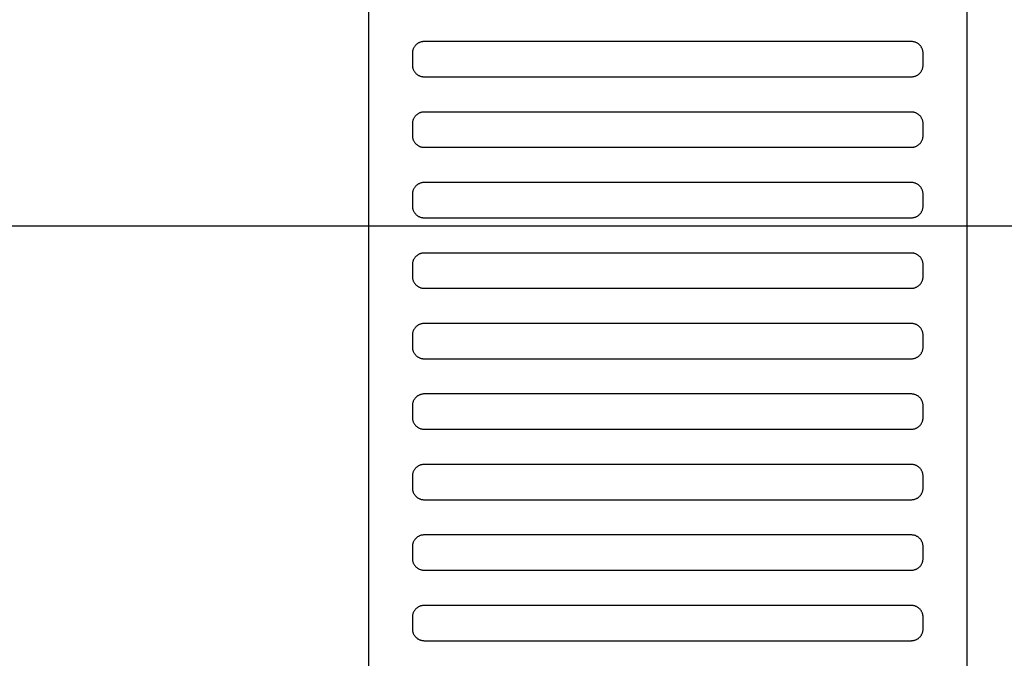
# Model space of a CAD drawing. Header units: millimetres. Extents: x -32221 to 212500, y 31663 to 93766.
# Tile 105 of 256: x 25279 to 25447, y 49896 to 50005. Entities that reach past the tile are written whole.
import ezdxf

# ---------------------------------------------------------------- set-up
doc = ezdxf.new("R2010")
doc.units = ezdxf.units.MM
doc.layers.add('osie', color=251, linetype='Continuous')
doc.layers.add('Wyposazenie', color=251, linetype='Continuous')

msp = doc.modelspace()

# ---------------------------------------------------------------- linework, layer by layer
at = {"layer": 'osie'}
msp.add_line((16083.354, 49969.721), (25617.915, 49969.721), dxfattribs=at)
at = {"layer": 'Wyposazenie'}
for points in [[(25440.804, 48833.117), (25440.804, 50348.076), (25338.804, 50348.076), (25338.804, 48833.117)], [(25431.304, 49995.076), (25431.407, 49995.079), (25431.508, 49995.087), (25431.608, 49995.099), (25431.707, 49995.117), (25431.803, 49995.139), (25431.898, 49995.166), (25431.991, 49995.198), (25432.082, 49995.234), (25432.17, 49995.274), (25432.257, 49995.318), (25432.34, 49995.366), (25432.422, 49995.418), (25432.5, 49995.474), (25432.576, 49995.533), (25432.648, 49995.596), (25432.718, 49995.663), (25432.784, 49995.732), (25432.847, 49995.805), (25432.906, 49995.88), (25432.962, 49995.959), (25433.014, 49996.04), (25433.062, 49996.124), (25433.106, 49996.21), (25433.147, 49996.298), (25433.182, 49996.389), (25433.214, 49996.482), (25433.241, 49996.577), (25433.263, 49996.674), (25433.281, 49996.772), (25433.293, 49996.872), (25433.301, 49996.974), (25433.304, 49997.076), (25433.304, 49999.076), (25433.301, 49999.179), (25433.293, 49999.281), (25433.281, 49999.381), (25433.263, 49999.479), (25433.241, 49999.576), (25433.214, 49999.671), (25433.182, 49999.764), (25433.147, 49999.854), (25433.106, 49999.943), (25433.062, 50000.029), (25433.014, 50000.113), (25432.962, 50000.194), (25432.906, 50000.273), (25432.847, 50000.348), (25432.784, 50000.421), (25432.718, 50000.49), (25432.648, 50000.556), (25432.576, 50000.619), (25432.5, 50000.679), (25432.422, 50000.735), (25432.34, 50000.787), (25432.257, 50000.835), (25432.17, 50000.879), (25432.082, 50000.919), (25431.991, 50000.955), (25431.898, 50000.986), (25431.803, 50001.013), (25431.707, 50001.036), (25431.608, 50001.053), (25431.508, 50001.066), (25431.407, 50001.074), (25431.304, 50001.076), (25348.304, 50001.076), (25348.201, 50001.074), (25348.1, 50001.066), (25347.999, 50001.053), (25347.901, 50001.036), (25347.804, 50001.013), (25347.709, 50000.986), (25347.617, 50000.955), (25347.526, 50000.919), (25347.437, 50000.879), (25347.351, 50000.835), (25347.267, 50000.787), (25347.186, 50000.735), (25347.108, 50000.679), (25347.032, 50000.619), (25346.959, 50000.556), (25346.89, 50000.49), (25346.824, 50000.421), (25346.761, 50000.348), (25346.701, 50000.273), (25346.646, 50000.194), (25346.594, 50000.113), (25346.545, 50000.029), (25346.501, 49999.943), (25346.461, 49999.854), (25346.425, 49999.764), (25346.394, 49999.671), (25346.367, 49999.576), (25346.344, 49999.479), (25346.327, 49999.381), (25346.314, 49999.281), (25346.306, 49999.179), (25346.304, 49999.076), (25346.304, 49997.076), (25346.306, 49996.974), (25346.314, 49996.872), (25346.327, 49996.772), (25346.344, 49996.674), (25346.367, 49996.577), (25346.394, 49996.482), (25346.425, 49996.389), (25346.461, 49996.298), (25346.501, 49996.21), (25346.545, 49996.124), (25346.594, 49996.04), (25346.646, 49995.959), (25346.701, 49995.88), (25346.761, 49995.805), (25346.824, 49995.732), (25346.89, 49995.663), (25346.959, 49995.596), (25347.032, 49995.533), (25347.108, 49995.474), (25347.186, 49995.418), (25347.267, 49995.366), (25347.351, 49995.318), (25347.437, 49995.274), (25347.526, 49995.234), (25347.617, 49995.198), (25347.709, 49995.166), (25347.804, 49995.139), (25347.901, 49995.117), (25347.999, 49995.099), (25348.1, 49995.087), (25348.201, 49995.079), (25348.304, 49995.076)], [(25431.304, 49983.076), (25431.407, 49983.079), (25431.508, 49983.087), (25431.608, 49983.099), (25431.707, 49983.117), (25431.803, 49983.139), (25431.898, 49983.166), (25431.991, 49983.198), (25432.082, 49983.234), (25432.17, 49983.274), (25432.257, 49983.318), (25432.34, 49983.366), (25432.422, 49983.418), (25432.5, 49983.474), (25432.576, 49983.533), (25432.648, 49983.596), (25432.718, 49983.663), (25432.784, 49983.732), (25432.847, 49983.805), (25432.906, 49983.88), (25432.962, 49983.959), (25433.014, 49984.04), (25433.062, 49984.124), (25433.106, 49984.21), (25433.147, 49984.298), (25433.182, 49984.389), (25433.214, 49984.482), (25433.241, 49984.577), (25433.263, 49984.674), (25433.281, 49984.772), (25433.293, 49984.872), (25433.301, 49984.974), (25433.304, 49985.076), (25433.304, 49987.076), (25433.301, 49987.179), (25433.293, 49987.281), (25433.281, 49987.381), (25433.263, 49987.479), (25433.241, 49987.576), (25433.214, 49987.671), (25433.182, 49987.764), (25433.147, 49987.854), (25433.106, 49987.943), (25433.062, 49988.029), (25433.014, 49988.113), (25432.962, 49988.194), (25432.906, 49988.273), (25432.847, 49988.348), (25432.784, 49988.421), (25432.718, 49988.49), (25432.648, 49988.556), (25432.576, 49988.619), (25432.5, 49988.679), (25432.422, 49988.735), (25432.34, 49988.787), (25432.257, 49988.835), (25432.17, 49988.879), (25432.082, 49988.919), (25431.991, 49988.955), (25431.898, 49988.986), (25431.803, 49989.013), (25431.707, 49989.036), (25431.608, 49989.053), (25431.508, 49989.066), (25431.407, 49989.074), (25431.304, 49989.076), (25348.304, 49989.076), (25348.201, 49989.074), (25348.1, 49989.066), (25347.999, 49989.053), (25347.901, 49989.036), (25347.804, 49989.013), (25347.709, 49988.986), (25347.617, 49988.955), (25347.526, 49988.919), (25347.437, 49988.879), (25347.351, 49988.835), (25347.267, 49988.787), (25347.186, 49988.735), (25347.108, 49988.679), (25347.032, 49988.619), (25346.959, 49988.556), (25346.89, 49988.49), (25346.824, 49988.421), (25346.761, 49988.348), (25346.701, 49988.273), (25346.646, 49988.194), (25346.594, 49988.113), (25346.545, 49988.029), (25346.501, 49987.943), (25346.461, 49987.854), (25346.425, 49987.764), (25346.394, 49987.671), (25346.367, 49987.576), (25346.344, 49987.479), (25346.327, 49987.381), (25346.314, 49987.281), (25346.306, 49987.179), (25346.304, 49987.076), (25346.304, 49985.076), (25346.306, 49984.974), (25346.314, 49984.872), (25346.327, 49984.772), (25346.344, 49984.674), (25346.367, 49984.577), (25346.394, 49984.482), (25346.425, 49984.389), (25346.461, 49984.298), (25346.501, 49984.21), (25346.545, 49984.124), (25346.594, 49984.04), (25346.646, 49983.959), (25346.701, 49983.88), (25346.761, 49983.805), (25346.824, 49983.732), (25346.89, 49983.663), (25346.959, 49983.596), (25347.032, 49983.533), (25347.108, 49983.474), (25347.186, 49983.418), (25347.267, 49983.366), (25347.351, 49983.318), (25347.437, 49983.274), (25347.526, 49983.234), (25347.617, 49983.198), (25347.709, 49983.166), (25347.804, 49983.139), (25347.901, 49983.117), (25347.999, 49983.099), (25348.1, 49983.087), (25348.201, 49983.079), (25348.304, 49983.076)], [(25431.304, 49971.076), (25431.407, 49971.079), (25431.508, 49971.087), (25431.608, 49971.099), (25431.707, 49971.117), (25431.803, 49971.139), (25431.898, 49971.166), (25431.991, 49971.198), (25432.082, 49971.234), (25432.17, 49971.274), (25432.257, 49971.318), (25432.34, 49971.366), (25432.422, 49971.418), (25432.5, 49971.474), (25432.576, 49971.533), (25432.648, 49971.596), (25432.718, 49971.663), (25432.784, 49971.732), (25432.847, 49971.805), (25432.906, 49971.88), (25432.962, 49971.959), (25433.014, 49972.04), (25433.062, 49972.124), (25433.106, 49972.21), (25433.147, 49972.298), (25433.182, 49972.389), (25433.214, 49972.482), (25433.241, 49972.577), (25433.263, 49972.674), (25433.281, 49972.772), (25433.293, 49972.872), (25433.301, 49972.974), (25433.304, 49973.076), (25433.304, 49975.076), (25433.301, 49975.179), (25433.293, 49975.281), (25433.281, 49975.381), (25433.263, 49975.479), (25433.241, 49975.576), (25433.214, 49975.671), (25433.182, 49975.764), (25433.147, 49975.854), (25433.106, 49975.943), (25433.062, 49976.029), (25433.014, 49976.113), (25432.962, 49976.194), (25432.906, 49976.273), (25432.847, 49976.348), (25432.784, 49976.421), (25432.718, 49976.49), (25432.648, 49976.556), (25432.576, 49976.619), (25432.5, 49976.679), (25432.422, 49976.735), (25432.34, 49976.787), (25432.257, 49976.835), (25432.17, 49976.879), (25432.082, 49976.919), (25431.991, 49976.955), (25431.898, 49976.986), (25431.803, 49977.013), (25431.707, 49977.036), (25431.608, 49977.053), (25431.508, 49977.066), (25431.407, 49977.074), (25431.304, 49977.076), (25348.304, 49977.076), (25348.201, 49977.074), (25348.1, 49977.066), (25347.999, 49977.053), (25347.901, 49977.036), (25347.804, 49977.013), (25347.709, 49976.986), (25347.617, 49976.955), (25347.526, 49976.919), (25347.437, 49976.879), (25347.351, 49976.835), (25347.267, 49976.787), (25347.186, 49976.735), (25347.108, 49976.679), (25347.032, 49976.619), (25346.959, 49976.556), (25346.89, 49976.49), (25346.824, 49976.421), (25346.761, 49976.348), (25346.701, 49976.273), (25346.646, 49976.194), (25346.594, 49976.113), (25346.545, 49976.029), (25346.501, 49975.943), (25346.461, 49975.854), (25346.425, 49975.764), (25346.394, 49975.671), (25346.367, 49975.576), (25346.344, 49975.479), (25346.327, 49975.381), (25346.314, 49975.281), (25346.306, 49975.179), (25346.304, 49975.076), (25346.304, 49973.076), (25346.306, 49972.974), (25346.314, 49972.872), (25346.327, 49972.772), (25346.344, 49972.674), (25346.367, 49972.577), (25346.394, 49972.482), (25346.425, 49972.389), (25346.461, 49972.298), (25346.501, 49972.21), (25346.545, 49972.124), (25346.594, 49972.04), (25346.646, 49971.959), (25346.701, 49971.88), (25346.761, 49971.805), (25346.824, 49971.732), (25346.89, 49971.663), (25346.959, 49971.596), (25347.032, 49971.533), (25347.108, 49971.474), (25347.186, 49971.418), (25347.267, 49971.366), (25347.351, 49971.318), (25347.437, 49971.274), (25347.526, 49971.234), (25347.617, 49971.198), (25347.709, 49971.166), (25347.804, 49971.139), (25347.901, 49971.117), (25347.999, 49971.099), (25348.1, 49971.087), (25348.201, 49971.079), (25348.304, 49971.076)], [(25431.304, 49959.076), (25431.407, 49959.079), (25431.508, 49959.087), (25431.608, 49959.099), (25431.707, 49959.117), (25431.803, 49959.139), (25431.898, 49959.166), (25431.991, 49959.198), (25432.082, 49959.234), (25432.17, 49959.274), (25432.257, 49959.318), (25432.34, 49959.366), (25432.422, 49959.418), (25432.5, 49959.474), (25432.576, 49959.533), (25432.648, 49959.596), (25432.718, 49959.663), (25432.784, 49959.732), (25432.847, 49959.805), (25432.906, 49959.88), (25432.962, 49959.959), (25433.014, 49960.04), (25433.062, 49960.124), (25433.106, 49960.21), (25433.147, 49960.298), (25433.182, 49960.389), (25433.214, 49960.482), (25433.241, 49960.577), (25433.263, 49960.674), (25433.281, 49960.772), (25433.293, 49960.872), (25433.301, 49960.974), (25433.304, 49961.076), (25433.304, 49963.076), (25433.301, 49963.179), (25433.293, 49963.281), (25433.281, 49963.381), (25433.263, 49963.479), (25433.241, 49963.576), (25433.214, 49963.671), (25433.182, 49963.764), (25433.147, 49963.854), (25433.106, 49963.943), (25433.062, 49964.029), (25433.014, 49964.113), (25432.962, 49964.194), (25432.906, 49964.273), (25432.847, 49964.348), (25432.784, 49964.421), (25432.718, 49964.49), (25432.648, 49964.556), (25432.576, 49964.619), (25432.5, 49964.679), (25432.422, 49964.735), (25432.34, 49964.787), (25432.257, 49964.835), (25432.17, 49964.879), (25432.082, 49964.919), (25431.991, 49964.955), (25431.898, 49964.986), (25431.803, 49965.013), (25431.707, 49965.036), (25431.608, 49965.053), (25431.508, 49965.066), (25431.407, 49965.074), (25431.304, 49965.076), (25348.304, 49965.076), (25348.201, 49965.074), (25348.1, 49965.066), (25347.999, 49965.053), (25347.901, 49965.036), (25347.804, 49965.013), (25347.709, 49964.986), (25347.617, 49964.955), (25347.526, 49964.919), (25347.437, 49964.879), (25347.351, 49964.835), (25347.267, 49964.787), (25347.186, 49964.735), (25347.108, 49964.679), (25347.032, 49964.619), (25346.959, 49964.556), (25346.89, 49964.49), (25346.824, 49964.421), (25346.761, 49964.348), (25346.701, 49964.273), (25346.646, 49964.194), (25346.594, 49964.113), (25346.545, 49964.029), (25346.501, 49963.943), (25346.461, 49963.854), (25346.425, 49963.764), (25346.394, 49963.671), (25346.367, 49963.576), (25346.344, 49963.479), (25346.327, 49963.381), (25346.314, 49963.281), (25346.306, 49963.179), (25346.304, 49963.076), (25346.304, 49961.076), (25346.306, 49960.974), (25346.314, 49960.872), (25346.327, 49960.772), (25346.344, 49960.674), (25346.367, 49960.577), (25346.394, 49960.482), (25346.425, 49960.389), (25346.461, 49960.298), (25346.501, 49960.21), (25346.545, 49960.124), (25346.594, 49960.04), (25346.646, 49959.959), (25346.701, 49959.88), (25346.761, 49959.805), (25346.824, 49959.732), (25346.89, 49959.663), (25346.959, 49959.596), (25347.032, 49959.533), (25347.108, 49959.474), (25347.186, 49959.418), (25347.267, 49959.366), (25347.351, 49959.318), (25347.437, 49959.274), (25347.526, 49959.234), (25347.617, 49959.198), (25347.709, 49959.166), (25347.804, 49959.139), (25347.901, 49959.117), (25347.999, 49959.099), (25348.1, 49959.087), (25348.201, 49959.079), (25348.304, 49959.076)], [(25431.304, 49959.076), (25431.407, 49959.079), (25431.508, 49959.087), (25431.608, 49959.099), (25431.707, 49959.117), (25431.803, 49959.139), (25431.898, 49959.166), (25431.991, 49959.198), (25432.082, 49959.234), (25432.17, 49959.274), (25432.257, 49959.318), (25432.34, 49959.366), (25432.422, 49959.418), (25432.5, 49959.474), (25432.576, 49959.533), (25432.648, 49959.596), (25432.718, 49959.663), (25432.784, 49959.732), (25432.847, 49959.805), (25432.906, 49959.88), (25432.962, 49959.959), (25433.014, 49960.04), (25433.062, 49960.124), (25433.106, 49960.21), (25433.147, 49960.298), (25433.182, 49960.389), (25433.214, 49960.482), (25433.241, 49960.577), (25433.263, 49960.674), (25433.281, 49960.772), (25433.293, 49960.872), (25433.301, 49960.974), (25433.304, 49961.076), (25433.304, 49963.076), (25433.301, 49963.179), (25433.293, 49963.281), (25433.281, 49963.381), (25433.263, 49963.479), (25433.241, 49963.576), (25433.214, 49963.671), (25433.182, 49963.764), (25433.147, 49963.854), (25433.106, 49963.943), (25433.062, 49964.029), (25433.014, 49964.113), (25432.962, 49964.194), (25432.906, 49964.273), (25432.847, 49964.348), (25432.784, 49964.421), (25432.718, 49964.49), (25432.648, 49964.556), (25432.576, 49964.619), (25432.5, 49964.679), (25432.422, 49964.735), (25432.34, 49964.787), (25432.257, 49964.835), (25432.17, 49964.879), (25432.082, 49964.919), (25431.991, 49964.955), (25431.898, 49964.986), (25431.803, 49965.013), (25431.707, 49965.036), (25431.608, 49965.053), (25431.508, 49965.066), (25431.407, 49965.074), (25431.304, 49965.076), (25348.304, 49965.076), (25348.201, 49965.074), (25348.1, 49965.066), (25347.999, 49965.053), (25347.901, 49965.036), (25347.804, 49965.013), (25347.709, 49964.986), (25347.617, 49964.955), (25347.526, 49964.919), (25347.437, 49964.879), (25347.351, 49964.835), (25347.267, 49964.787), (25347.186, 49964.735), (25347.108, 49964.679), (25347.032, 49964.619), (25346.959, 49964.556), (25346.89, 49964.49), (25346.824, 49964.421), (25346.761, 49964.348), (25346.701, 49964.273), (25346.646, 49964.194), (25346.594, 49964.113), (25346.545, 49964.029), (25346.501, 49963.943), (25346.461, 49963.854), (25346.425, 49963.764), (25346.394, 49963.671), (25346.367, 49963.576), (25346.344, 49963.479), (25346.327, 49963.381), (25346.314, 49963.281), (25346.306, 49963.179), (25346.304, 49963.076), (25346.304, 49961.076), (25346.306, 49960.974), (25346.314, 49960.872), (25346.327, 49960.772), (25346.344, 49960.674), (25346.367, 49960.577), (25346.394, 49960.482), (25346.425, 49960.389), (25346.461, 49960.298), (25346.501, 49960.21), (25346.545, 49960.124), (25346.594, 49960.04), (25346.646, 49959.959), (25346.701, 49959.88), (25346.761, 49959.805), (25346.824, 49959.732), (25346.89, 49959.663), (25346.959, 49959.596), (25347.032, 49959.533), (25347.108, 49959.474), (25347.186, 49959.418), (25347.267, 49959.366), (25347.351, 49959.318), (25347.437, 49959.274), (25347.526, 49959.234), (25347.617, 49959.198), (25347.709, 49959.166), (25347.804, 49959.139), (25347.901, 49959.117), (25347.999, 49959.099), (25348.1, 49959.087), (25348.201, 49959.079), (25348.304, 49959.076)], [(25431.304, 49947.076), (25431.407, 49947.079), (25431.508, 49947.087), (25431.608, 49947.099), (25431.707, 49947.117), (25431.803, 49947.139), (25431.898, 49947.166), (25431.991, 49947.198), (25432.082, 49947.234), (25432.17, 49947.274), (25432.257, 49947.318), (25432.34, 49947.366), (25432.422, 49947.418), (25432.5, 49947.474), (25432.576, 49947.533), (25432.648, 49947.596), (25432.718, 49947.663), (25432.784, 49947.732), (25432.847, 49947.805), (25432.906, 49947.88), (25432.962, 49947.959), (25433.014, 49948.04), (25433.062, 49948.124), (25433.106, 49948.21), (25433.147, 49948.298), (25433.182, 49948.389), (25433.214, 49948.482), (25433.241, 49948.577), (25433.263, 49948.674), (25433.281, 49948.772), (25433.293, 49948.872), (25433.301, 49948.974), (25433.304, 49949.076), (25433.304, 49951.076), (25433.301, 49951.179), (25433.293, 49951.281), (25433.281, 49951.381), (25433.263, 49951.479), (25433.241, 49951.576), (25433.214, 49951.671), (25433.182, 49951.764), (25433.147, 49951.854), (25433.106, 49951.943), (25433.062, 49952.029), (25433.014, 49952.113), (25432.962, 49952.194), (25432.906, 49952.273), (25432.847, 49952.348), (25432.784, 49952.421), (25432.718, 49952.49), (25432.648, 49952.556), (25432.576, 49952.619), (25432.5, 49952.679), (25432.422, 49952.735), (25432.34, 49952.787), (25432.257, 49952.835), (25432.17, 49952.879), (25432.082, 49952.919), (25431.991, 49952.955), (25431.898, 49952.986), (25431.803, 49953.013), (25431.707, 49953.036), (25431.608, 49953.053), (25431.508, 49953.066), (25431.407, 49953.074), (25431.304, 49953.076), (25348.304, 49953.076), (25348.201, 49953.074), (25348.1, 49953.066), (25347.999, 49953.053), (25347.901, 49953.036), (25347.804, 49953.013), (25347.709, 49952.986), (25347.617, 49952.955), (25347.526, 49952.919), (25347.437, 49952.879), (25347.351, 49952.835), (25347.267, 49952.787), (25347.186, 49952.735), (25347.108, 49952.679), (25347.032, 49952.619), (25346.959, 49952.556), (25346.89, 49952.49), (25346.824, 49952.421), (25346.761, 49952.348), (25346.701, 49952.273), (25346.646, 49952.194), (25346.594, 49952.113), (25346.545, 49952.029), (25346.501, 49951.943), (25346.461, 49951.854), (25346.425, 49951.764), (25346.394, 49951.671), (25346.367, 49951.576), (25346.344, 49951.479), (25346.327, 49951.381), (25346.314, 49951.281), (25346.306, 49951.179), (25346.304, 49951.076), (25346.304, 49949.076), (25346.306, 49948.974), (25346.314, 49948.872), (25346.327, 49948.772), (25346.344, 49948.674), (25346.367, 49948.577), (25346.394, 49948.482), (25346.425, 49948.389), (25346.461, 49948.298), (25346.501, 49948.21), (25346.545, 49948.124), (25346.594, 49948.04), (25346.646, 49947.959), (25346.701, 49947.88), (25346.761, 49947.805), (25346.824, 49947.732), (25346.89, 49947.663), (25346.959, 49947.596), (25347.032, 49947.533), (25347.108, 49947.474), (25347.186, 49947.418), (25347.267, 49947.366), (25347.351, 49947.318), (25347.437, 49947.274), (25347.526, 49947.234), (25347.617, 49947.198), (25347.709, 49947.166), (25347.804, 49947.139), (25347.901, 49947.117), (25347.999, 49947.099), (25348.1, 49947.087), (25348.201, 49947.079), (25348.304, 49947.076)], [(25431.304, 49935.076), (25431.407, 49935.079), (25431.508, 49935.087), (25431.608, 49935.099), (25431.707, 49935.117), (25431.803, 49935.139), (25431.898, 49935.166), (25431.991, 49935.198), (25432.082, 49935.234), (25432.17, 49935.274), (25432.257, 49935.318), (25432.34, 49935.366), (25432.422, 49935.418), (25432.5, 49935.474), (25432.576, 49935.533), (25432.648, 49935.596), (25432.718, 49935.663), (25432.784, 49935.732), (25432.847, 49935.805), (25432.906, 49935.88), (25432.962, 49935.959), (25433.014, 49936.04), (25433.062, 49936.124), (25433.106, 49936.21), (25433.147, 49936.298), (25433.182, 49936.389), (25433.214, 49936.482), (25433.241, 49936.577), (25433.263, 49936.674), (25433.281, 49936.772), (25433.293, 49936.872), (25433.301, 49936.974), (25433.304, 49937.076), (25433.304, 49939.076), (25433.301, 49939.179), (25433.293, 49939.281), (25433.281, 49939.381), (25433.263, 49939.479), (25433.241, 49939.576), (25433.214, 49939.671), (25433.182, 49939.764), (25433.147, 49939.854), (25433.106, 49939.943), (25433.062, 49940.029), (25433.014, 49940.113), (25432.962, 49940.194), (25432.906, 49940.273), (25432.847, 49940.348), (25432.784, 49940.421), (25432.718, 49940.49), (25432.648, 49940.556), (25432.576, 49940.619), (25432.5, 49940.679), (25432.422, 49940.735), (25432.34, 49940.787), (25432.257, 49940.835), (25432.17, 49940.879), (25432.082, 49940.919), (25431.991, 49940.955), (25431.898, 49940.986), (25431.803, 49941.013), (25431.707, 49941.036), (25431.608, 49941.053), (25431.508, 49941.066), (25431.407, 49941.074), (25431.304, 49941.076), (25348.304, 49941.076), (25348.201, 49941.074), (25348.1, 49941.066), (25347.999, 49941.053), (25347.901, 49941.036), (25347.804, 49941.013), (25347.709, 49940.986), (25347.617, 49940.955), (25347.526, 49940.919), (25347.437, 49940.879), (25347.351, 49940.835), (25347.267, 49940.787), (25347.186, 49940.735), (25347.108, 49940.679), (25347.032, 49940.619), (25346.959, 49940.556), (25346.89, 49940.49), (25346.824, 49940.421), (25346.761, 49940.348), (25346.701, 49940.273), (25346.646, 49940.194), (25346.594, 49940.113), (25346.545, 49940.029), (25346.501, 49939.943), (25346.461, 49939.854), (25346.425, 49939.764), (25346.394, 49939.671), (25346.367, 49939.576), (25346.344, 49939.479), (25346.327, 49939.381), (25346.314, 49939.281), (25346.306, 49939.179), (25346.304, 49939.076), (25346.304, 49937.076), (25346.306, 49936.974), (25346.314, 49936.872), (25346.327, 49936.772), (25346.344, 49936.674), (25346.367, 49936.577), (25346.394, 49936.482), (25346.425, 49936.389), (25346.461, 49936.298), (25346.501, 49936.21), (25346.545, 49936.124), (25346.594, 49936.04), (25346.646, 49935.959), (25346.701, 49935.88), (25346.761, 49935.805), (25346.824, 49935.732), (25346.89, 49935.663), (25346.959, 49935.596), (25347.032, 49935.533), (25347.108, 49935.474), (25347.186, 49935.418), (25347.267, 49935.366), (25347.351, 49935.318), (25347.437, 49935.274), (25347.526, 49935.234), (25347.617, 49935.198), (25347.709, 49935.166), (25347.804, 49935.139), (25347.901, 49935.117), (25347.999, 49935.099), (25348.1, 49935.087), (25348.201, 49935.079), (25348.304, 49935.076)], [(25431.304, 49923.076), (25431.407, 49923.079), (25431.508, 49923.087), (25431.608, 49923.099), (25431.707, 49923.117), (25431.803, 49923.139), (25431.898, 49923.166), (25431.991, 49923.198), (25432.082, 49923.234), (25432.17, 49923.274), (25432.257, 49923.318), (25432.34, 49923.366), (25432.422, 49923.418), (25432.5, 49923.474), (25432.576, 49923.533), (25432.648, 49923.596), (25432.718, 49923.663), (25432.784, 49923.732), (25432.847, 49923.805), (25432.906, 49923.88), (25432.962, 49923.959), (25433.014, 49924.04), (25433.062, 49924.124), (25433.106, 49924.21), (25433.147, 49924.298), (25433.182, 49924.389), (25433.214, 49924.482), (25433.241, 49924.577), (25433.263, 49924.674), (25433.281, 49924.772), (25433.293, 49924.872), (25433.301, 49924.974), (25433.304, 49925.076), (25433.304, 49927.076), (25433.301, 49927.179), (25433.293, 49927.281), (25433.281, 49927.381), (25433.263, 49927.479), (25433.241, 49927.576), (25433.214, 49927.671), (25433.182, 49927.764), (25433.147, 49927.854), (25433.106, 49927.943), (25433.062, 49928.029), (25433.014, 49928.113), (25432.962, 49928.194), (25432.906, 49928.273), (25432.847, 49928.348), (25432.784, 49928.421), (25432.718, 49928.49), (25432.648, 49928.556), (25432.576, 49928.619), (25432.5, 49928.679), (25432.422, 49928.735), (25432.34, 49928.787), (25432.257, 49928.835), (25432.17, 49928.879), (25432.082, 49928.919), (25431.991, 49928.955), (25431.898, 49928.986), (25431.803, 49929.013), (25431.707, 49929.036), (25431.608, 49929.053), (25431.508, 49929.066), (25431.407, 49929.074), (25431.304, 49929.076), (25348.304, 49929.076), (25348.201, 49929.074), (25348.1, 49929.066), (25347.999, 49929.053), (25347.901, 49929.036), (25347.804, 49929.013), (25347.709, 49928.986), (25347.617, 49928.955), (25347.526, 49928.919), (25347.437, 49928.879), (25347.351, 49928.835), (25347.267, 49928.787), (25347.186, 49928.735), (25347.108, 49928.679), (25347.032, 49928.619), (25346.959, 49928.556), (25346.89, 49928.49), (25346.824, 49928.421), (25346.761, 49928.348), (25346.701, 49928.273), (25346.646, 49928.194), (25346.594, 49928.113), (25346.545, 49928.029), (25346.501, 49927.943), (25346.461, 49927.854), (25346.425, 49927.764), (25346.394, 49927.671), (25346.367, 49927.576), (25346.344, 49927.479), (25346.327, 49927.381), (25346.314, 49927.281), (25346.306, 49927.179), (25346.304, 49927.076), (25346.304, 49925.076), (25346.306, 49924.974), (25346.314, 49924.872), (25346.327, 49924.772), (25346.344, 49924.674), (25346.367, 49924.577), (25346.394, 49924.482), (25346.425, 49924.389), (25346.461, 49924.298), (25346.501, 49924.21), (25346.545, 49924.124), (25346.594, 49924.04), (25346.646, 49923.959), (25346.701, 49923.88), (25346.761, 49923.805), (25346.824, 49923.732), (25346.89, 49923.663), (25346.959, 49923.596), (25347.032, 49923.533), (25347.108, 49923.474), (25347.186, 49923.418), (25347.267, 49923.366), (25347.351, 49923.318), (25347.437, 49923.274), (25347.526, 49923.234), (25347.617, 49923.198), (25347.709, 49923.166), (25347.804, 49923.139), (25347.901, 49923.117), (25347.999, 49923.099), (25348.1, 49923.087), (25348.201, 49923.079), (25348.304, 49923.076)], [(25431.304, 49911.076), (25431.407, 49911.079), (25431.508, 49911.087), (25431.608, 49911.099), (25431.707, 49911.117), (25431.803, 49911.139), (25431.898, 49911.166), (25431.991, 49911.198), (25432.082, 49911.234), (25432.17, 49911.274), (25432.257, 49911.318), (25432.34, 49911.366), (25432.422, 49911.418), (25432.5, 49911.474), (25432.576, 49911.533), (25432.648, 49911.596), (25432.718, 49911.663), (25432.784, 49911.732), (25432.847, 49911.805), (25432.906, 49911.88), (25432.962, 49911.959), (25433.014, 49912.04), (25433.062, 49912.124), (25433.106, 49912.21), (25433.147, 49912.298), (25433.182, 49912.389), (25433.214, 49912.482), (25433.241, 49912.577), (25433.263, 49912.674), (25433.281, 49912.772), (25433.293, 49912.872), (25433.301, 49912.974), (25433.304, 49913.076), (25433.304, 49915.076), (25433.301, 49915.179), (25433.293, 49915.281), (25433.281, 49915.381), (25433.263, 49915.479), (25433.241, 49915.576), (25433.214, 49915.671), (25433.182, 49915.764), (25433.147, 49915.854), (25433.106, 49915.943), (25433.062, 49916.029), (25433.014, 49916.113), (25432.962, 49916.194), (25432.906, 49916.273), (25432.847, 49916.348), (25432.784, 49916.421), (25432.718, 49916.49), (25432.648, 49916.556), (25432.576, 49916.619), (25432.5, 49916.679), (25432.422, 49916.735), (25432.34, 49916.787), (25432.257, 49916.835), (25432.17, 49916.879), (25432.082, 49916.919), (25431.991, 49916.955), (25431.898, 49916.986), (25431.803, 49917.013), (25431.707, 49917.036), (25431.608, 49917.053), (25431.508, 49917.066), (25431.407, 49917.074), (25431.304, 49917.076), (25348.304, 49917.076), (25348.201, 49917.074), (25348.1, 49917.066), (25347.999, 49917.053), (25347.901, 49917.036), (25347.804, 49917.013), (25347.709, 49916.986), (25347.617, 49916.955), (25347.526, 49916.919), (25347.437, 49916.879), (25347.351, 49916.835), (25347.267, 49916.787), (25347.186, 49916.735), (25347.108, 49916.679), (25347.032, 49916.619), (25346.959, 49916.556), (25346.89, 49916.49), (25346.824, 49916.421), (25346.761, 49916.348), (25346.701, 49916.273), (25346.646, 49916.194), (25346.594, 49916.113), (25346.545, 49916.029), (25346.501, 49915.943), (25346.461, 49915.854), (25346.425, 49915.764), (25346.394, 49915.671), (25346.367, 49915.576), (25346.344, 49915.479), (25346.327, 49915.381), (25346.314, 49915.281), (25346.306, 49915.179), (25346.304, 49915.076), (25346.304, 49913.076), (25346.306, 49912.974), (25346.314, 49912.872), (25346.327, 49912.772), (25346.344, 49912.674), (25346.367, 49912.577), (25346.394, 49912.482), (25346.425, 49912.389), (25346.461, 49912.298), (25346.501, 49912.21), (25346.545, 49912.124), (25346.594, 49912.04), (25346.646, 49911.959), (25346.701, 49911.88), (25346.761, 49911.805), (25346.824, 49911.732), (25346.89, 49911.663), (25346.959, 49911.596), (25347.032, 49911.533), (25347.108, 49911.474), (25347.186, 49911.418), (25347.267, 49911.366), (25347.351, 49911.318), (25347.437, 49911.274), (25347.526, 49911.234), (25347.617, 49911.198), (25347.709, 49911.166), (25347.804, 49911.139), (25347.901, 49911.117), (25347.999, 49911.099), (25348.1, 49911.087), (25348.201, 49911.079), (25348.304, 49911.076)], [(25431.304, 49899.076), (25431.407, 49899.079), (25431.508, 49899.087), (25431.608, 49899.099), (25431.707, 49899.117), (25431.803, 49899.139), (25431.898, 49899.166), (25431.991, 49899.198), (25432.082, 49899.234), (25432.17, 49899.274), (25432.257, 49899.318), (25432.34, 49899.366), (25432.422, 49899.418), (25432.5, 49899.474), (25432.576, 49899.533), (25432.648, 49899.596), (25432.718, 49899.663), (25432.784, 49899.732), (25432.847, 49899.805), (25432.906, 49899.88), (25432.962, 49899.959), (25433.014, 49900.04), (25433.062, 49900.124), (25433.106, 49900.21), (25433.147, 49900.298), (25433.182, 49900.389), (25433.214, 49900.482), (25433.241, 49900.577), (25433.263, 49900.674), (25433.281, 49900.772), (25433.293, 49900.872), (25433.301, 49900.974), (25433.304, 49901.076), (25433.304, 49903.076), (25433.301, 49903.179), (25433.293, 49903.281), (25433.281, 49903.381), (25433.263, 49903.479), (25433.241, 49903.576), (25433.214, 49903.671), (25433.182, 49903.764), (25433.147, 49903.854), (25433.106, 49903.943), (25433.062, 49904.029), (25433.014, 49904.113), (25432.962, 49904.194), (25432.906, 49904.273), (25432.847, 49904.348), (25432.784, 49904.421), (25432.718, 49904.49), (25432.648, 49904.556), (25432.576, 49904.619), (25432.5, 49904.679), (25432.422, 49904.735), (25432.34, 49904.787), (25432.257, 49904.835), (25432.17, 49904.879), (25432.082, 49904.919), (25431.991, 49904.955), (25431.898, 49904.986), (25431.803, 49905.013), (25431.707, 49905.036), (25431.608, 49905.053), (25431.508, 49905.066), (25431.407, 49905.074), (25431.304, 49905.076), (25348.304, 49905.076), (25348.201, 49905.074), (25348.1, 49905.066), (25347.999, 49905.053), (25347.901, 49905.036), (25347.804, 49905.013), (25347.709, 49904.986), (25347.617, 49904.955), (25347.526, 49904.919), (25347.437, 49904.879), (25347.351, 49904.835), (25347.267, 49904.787), (25347.186, 49904.735), (25347.108, 49904.679), (25347.032, 49904.619), (25346.959, 49904.556), (25346.89, 49904.49), (25346.824, 49904.421), (25346.761, 49904.348), (25346.701, 49904.273), (25346.646, 49904.194), (25346.594, 49904.113), (25346.545, 49904.029), (25346.501, 49903.943), (25346.461, 49903.854), (25346.425, 49903.764), (25346.394, 49903.671), (25346.367, 49903.576), (25346.344, 49903.479), (25346.327, 49903.381), (25346.314, 49903.281), (25346.306, 49903.179), (25346.304, 49903.076), (25346.304, 49901.076), (25346.306, 49900.974), (25346.314, 49900.872), (25346.327, 49900.772), (25346.344, 49900.674), (25346.367, 49900.577), (25346.394, 49900.482), (25346.425, 49900.389), (25346.461, 49900.298), (25346.501, 49900.21), (25346.545, 49900.124), (25346.594, 49900.04), (25346.646, 49899.959), (25346.701, 49899.88), (25346.761, 49899.805), (25346.824, 49899.732), (25346.89, 49899.663), (25346.959, 49899.596), (25347.032, 49899.533), (25347.108, 49899.474), (25347.186, 49899.418), (25347.267, 49899.366), (25347.351, 49899.318), (25347.437, 49899.274), (25347.526, 49899.234), (25347.617, 49899.198), (25347.709, 49899.166), (25347.804, 49899.139), (25347.901, 49899.117), (25347.999, 49899.099), (25348.1, 49899.087), (25348.201, 49899.079), (25348.304, 49899.076)]]:
    msp.add_lwpolyline(points, close=True, dxfattribs=at)

doc.saveas('drawing.dxf')
